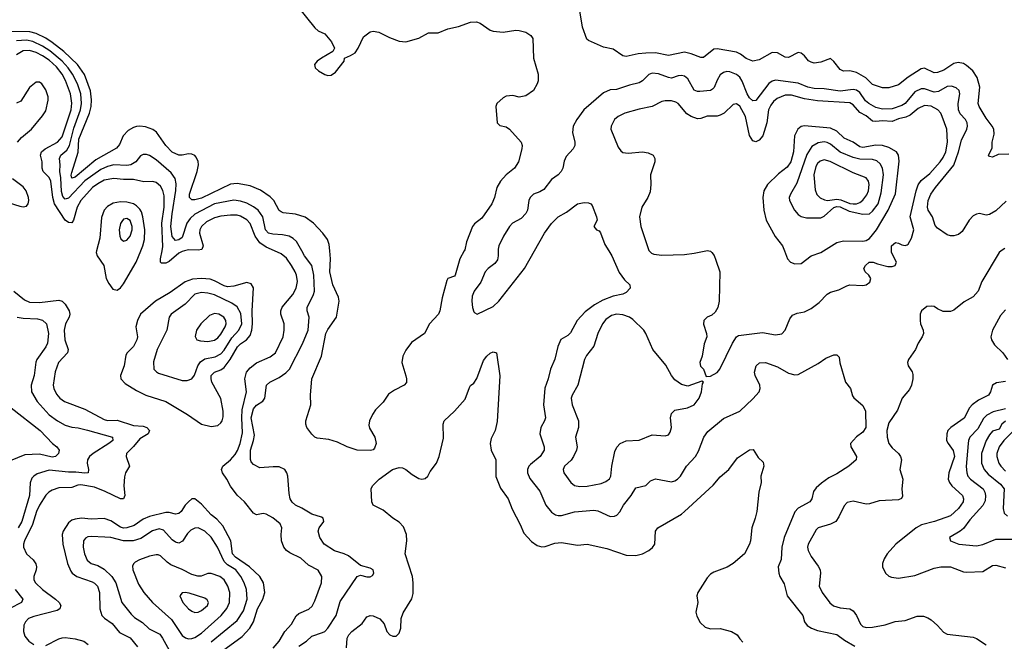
# Model space of a CAD drawing. Header units: inches. Extents: x 501365 to 657855, y 482276 to 547543.
# Tile 242 of 256: x 571909 to 577982, y 487590 to 491427. Entities that reach past the tile are written whole.
import ezdxf

# ---------------------------------------------------------------- set-up
doc = ezdxf.new("R2010")
doc.units = ezdxf.units.IN
doc.header["$MEASUREMENT"] = 0
doc.layers.add('A5478', color=7, linetype='Continuous')
doc.layers.add('A5479', color=7, linetype='Continuous')

msp = doc.modelspace()

# ---------------------------------------------------------------- linework, layer by layer
at = {"layer": 'A5478', "color": 5}
for points, elevation in [([(572382.7, 490000), (572380.2, 489990), (572385.8, 489970), (572427.7, 489910), (572441.5, 489830), (572457.7, 489797.7), (572484.1, 489764.1), (572510, 489757), (572530, 489771.8), (572550, 489795.8), (572627.7, 489930), (572656.4, 490000)], 2020), ([(572926, 490000), (572910, 489996.6), (572890, 489986), (572830, 489934.5), (572810, 489924.7), (572783.9, 489923.9), (572777.3, 489930), (572777, 489950), (572786.8, 490000)], 1980), ([(573473.2, 487546.8), (573509.2, 487590.8), (573543.2, 487650), (573584.8, 487695.2), (573613.4, 487746.6), (573630, 487760.6), (573692.6, 487787.4), (573713.6, 487806.4), (573730, 487839.5), (573770.7, 487950), (573773, 487990), (573749.2, 488029.2), (573690, 488059), (573642, 488102), (573575.8, 488135.8), (573555.1, 488150), (573537.6, 488170), (573523.2, 488210), (573521.4, 488250), (573526, 488290), (573515.5, 488315.5), (573470, 488352.2), (573430, 488374.5), (573410, 488378.3), (573370, 488371.2), (573350, 488379.7), (573296, 488450), (573250, 488492.2), (573208.3, 488548.3), (573187.3, 488590), (573159.2, 488630), (573153.7, 488650), (573161.7, 488670), (573210, 488710.6), (573237.9, 488742.1), (573252.8, 488767.2), (573269.4, 488810.6), (573282.6, 488877.4), (573279.2, 488970), (573281.9, 489018.1), (573308.7, 489130), (573296.6, 489210), (573307.7, 489250), (573330, 489277), (573370, 489307.7), (573453.9, 489346.1), (573486.8, 489370), (573534.6, 489470), (573540.9, 489510), (573539.2, 489550), (573520.2, 489610), (573519.3, 489630), (573528.1, 489651.9), (573594.5, 489730), (573613.7, 489770), (573621.4, 489810), (573616.7, 489850), (573608.3, 489870), (573586.3, 489910), (573554.3, 489954.3), (573521.9, 489981.9), (573480.6, 490000)], 1980), ([(573630, 487560.2), (573678.5, 487590), (573710, 487620.8), (573776.8, 487643.2), (573790, 487650.2), (573808.6, 487670), (573860.3, 487750), (573885.3, 487834.7), (573990, 487990.6), (574010, 487997.3), (574050, 487988.4), (574071.6, 487988.4), (574084.7, 487995.3), (574094, 488010), (574088.7, 488030), (574070, 488041.2), (574010, 488057), (573936.5, 488116.5), (573909.9, 488129.9), (573850, 488149.1), (573786, 488190), (573759.2, 488230), (573749.7, 488270), (573756.9, 488290), (573784.5, 488330), (573781.2, 488350), (573770, 488357), (573710, 488373.7), (573650, 488412.1), (573610.7, 488430.7), (573589, 488449), (573577.7, 488470), (573570, 488502), (573562.7, 488610), (573557.3, 488630), (573543.5, 488650), (573510, 488666.6), (573472.5, 488667.5), (573390, 488659.5), (573350, 488680.9), (573337.3, 488697.3), (573332.2, 488712.2), (573331.6, 488770), (573351.7, 488830), (573357.6, 488862.4), (573335.9, 488970), (573350, 489024.4), (573370, 489047.3), (573408.5, 489071.5), (573421.4, 489090), (573431.1, 489170), (573450.7, 489189.3), (573510, 489217.8), (573550, 489247.2), (573572.4, 489270), (573653.5, 489426.5), (573687.6, 489510), (573695.3, 489590), (573682.8, 489630), (573681.2, 489650), (573721.8, 489730), (573727.1, 489750), (573723.9, 489850), (573709.9, 489909.9), (573666.3, 489970), (573649.1, 490000)], 1960), ([(574650.4, 490000), (574623.2, 489950), (574594.4, 489850), (574590, 489844), (574550.2, 489829.8), (574542.5, 489817.5), (574515.2, 489710), (574500.7, 489630), (574491.3, 489610), (574436.9, 489550), (574406.3, 489490), (574325, 489435), (574290, 489387.8), (574273, 489350), (574265.6, 489310), (574291.4, 489228.6), (574295.5, 489210), (574293.7, 489186.3), (574280.4, 489170), (574219.8, 489140.2), (574184.6, 489115.4), (574150, 489066), (574102.5, 489017.5), (574084.6, 488990), (574065.7, 488950), (574062.9, 488922.9), (574066.3, 488906.3), (574098.4, 488850), (574108, 488810), (574098, 488782), (574088.1, 488771.9), (574072.1, 488767.9), (573990, 488769.7), (573929.7, 488789.7), (573870, 488818), (573814.8, 488834.8), (573743.2, 488843.2), (573728.7, 488850), (573710, 488868.7), (573679, 488910), (573673.2, 488930), (573673.2, 488950), (573704.5, 489050), (573701.6, 489110), (573709.8, 489210), (573771.2, 489348.8), (573797.9, 489490), (573810, 489514.6), (573862.7, 489590), (573878.4, 489690), (573874.3, 489714.3), (573839.5, 489790), (573822.5, 489870), (573825.5, 489950), (573821.7, 490000)], 1940), ([(574860, 490000), (574860.7, 489970), (574855.6, 489944.4), (574838.8, 489921.2), (574798, 489890), (574779.6, 489870), (574753.2, 489806.8), (574712, 489750), (574700.5, 489719.5), (574697.7, 489690), (574702, 489650), (574710, 489624), (574716.7, 489616.7), (574730, 489608.8), (574830, 489656.5), (574863.9, 489690), (575022.7, 489890), (575084.7, 490000)], 1960), ([(575542.1, 490000), (575560.9, 489970), (575606.5, 489866.5), (575640, 489820), (575672.4, 489790), (575674.4, 489770), (575650, 489743), (575630, 489733), (575570, 489719.3), (575505.5, 489694.5), (575453.9, 489666.1), (575396.5, 489623.5), (575348.3, 489570), (575307.2, 489492.8), (575290, 489477.6), (575247.5, 489452.5), (575227.3, 489410), (575209.4, 489330.6), (575182.6, 489270), (575169.2, 489210), (575148.7, 489151.3), (575140.2, 489050), (575152.6, 488970), (575146.5, 488950), (575123.2, 488910), (575117.3, 488870), (575144, 488790), (575143.6, 488770), (575120.2, 488730), (575059.8, 488680.2), (575050.3, 488670), (575042, 488650), (575042, 488630), (575055.3, 488595.3), (575116.5, 488516.5), (575155, 488430), (575190, 488386.7), (575213.4, 488370), (575230, 488365.4), (575250, 488367.1), (575330, 488388.8), (575450, 488399.7), (575474.2, 488394.2), (575550, 488360.9), (575577.6, 488362.4), (575591.8, 488368.2), (575610, 488388.2), (575632.5, 488430), (575680.7, 488490), (575710, 488537), (575770, 488552), (575800.2, 488579.8), (575830, 488592.7), (575930, 488574.6), (575950, 488579.5), (575967, 488590), (575984.7, 488610), (576021.3, 488670), (576078.3, 488730), (576096.5, 488763.5), (576128.6, 488850), (576154.2, 488885.8), (576250, 488965.7), (576350, 489010.3), (576430, 489085.5), (576469.8, 489130), (576476.8, 489150), (576474.8, 489170), (576445.1, 489230), (576442, 489250), (576451.6, 489290), (576472.3, 489307.7), (576510, 489310.2), (576583, 489283), (576650, 489244.2), (576690, 489234.4), (576710, 489235.8), (576834.9, 489305.1), (576881.8, 489338.2), (576930, 489357.1), (576950, 489358.8), (576963.5, 489343.5), (576968.1, 489308.1), (577002.8, 489190), (577034, 489150), (577045.5, 489105.5), (577053.2, 489093.2), (577110, 489046), (577125.5, 489010), (577128, 488910), (577110, 488880.9), (577070, 488851.8), (577033.4, 488810), (577036.4, 488790), (577070.3, 488730), (577068.2, 488710), (577023, 488670), (576950, 488623), (576900.8, 488599.2), (576853.6, 488566.4), (576822, 488538), (576805.1, 488514.9), (576794.3, 488470), (576782, 488450), (576710, 488411.5), (576690, 488389.7), (576623.7, 488230), (576610.1, 488170), (576605, 488095), (576586.4, 488050), (576590.4, 488010), (576597.1, 487990), (576624.1, 487944.1), (576643.1, 487870), (576738.9, 487750), (576750.2, 487710), (576766.5, 487686.5), (576792.4, 487670), (576830, 487657.3), (576950, 487632.6), (576996.2, 487596.2), (577059.2, 487559.2)], 1960), ([(575791.5, 490000), (575805.6, 489985.6), (575819.4, 489979.4), (575870, 489973.2), (576010, 489976.9), (576070, 489984.6), (576140.8, 490000)], 1980), ([(576158.6, 490000), (576170, 489997.3), (576178.8, 489990), (576192.1, 489972.1), (576203.1, 489943.1), (576226.7, 489870), (576223.1, 489690), (576214.6, 489650), (576198.4, 489621.6), (576177.6, 489602.4), (576150, 489589.6), (576128.9, 489570), (576127.2, 489547.2), (576145.7, 489490), (576147.2, 489470), (576130, 489425.2), (576118.4, 489350), (576103.7, 489310), (576108.8, 489288.8), (576126.8, 489270), (576143.6, 489223.6), (576170, 489226), (576210, 489248.5), (576227.6, 489270), (576304.8, 489430), (576329.9, 489470.1), (576342.3, 489477.7), (576490, 489496.8), (576570, 489482), (576610, 489488), (576630.6, 489509.4), (576659.7, 489580.3), (576676.5, 489603.5), (576704.2, 489615.8), (576750, 489623.2), (576790, 489643.2), (576839.9, 489680.1), (576890, 489732.7), (576910, 489745.5), (576961.6, 489758.4), (577010, 489784.9), (577029, 489790), (577110, 489785.2), (577130, 489790.2), (577153.5, 489806.5), (577159.6, 489830), (577146, 489850), (577123.5, 489870), (577114.7, 489890), (577125, 489910), (577148.5, 489930), (577174, 489930), (577199.3, 489919.3), (577263.6, 489903.6), (577290, 489904.2), (577309.7, 489910.3), (577317.4, 489930), (577286.6, 489990), (577286.3, 490000)], 1980), ([(576625.5, 490000), (576644.2, 489950), (576663, 489930), (576690, 489919.6), (576730, 489922.7), (576790.8, 489970), (576851.3, 489990), (576867.4, 490000)], 2020), ([(577963.4, 490000), (577949.6, 489990.4), (577843.5, 489810), (577820.1, 489750), (577790, 489717), (577735.6, 489684.4), (577670, 489633.6), (577650, 489624.5), (577606, 489626), (577570, 489642), (577550, 489657.2), (577530, 489659.3), (577503.4, 489656.6), (577471, 489630), (577464, 489610), (577463, 489570), (577466, 489550), (577482, 489510), (577483, 489490), (577476.3, 489470), (577450.3, 489429.7), (577434.4, 489390), (577390.4, 489330), (577384.9, 489310), (577388.4, 489290), (577413.3, 489253.3), (577417.4, 489237.4), (577418, 489210), (577409.2, 489170), (577396.4, 489143.6), (577353, 489090), (577324, 489016), (577270, 488938.3), (577257.5, 488890), (577258.7, 488850), (577270, 488810.3), (577290, 488784.2), (577328.9, 488750), (577342.7, 488730), (577347.7, 488710), (577338.2, 488650), (577356.3, 488590), (577349.2, 488530), (577355, 488485), (577348.1, 488471.9), (577330, 488462.4), (577210, 488456.8), (577150, 488438.8), (577130, 488437.1), (577050, 488454), (577013.8, 488446.2), (576994, 488426), (576962.2, 488357.8), (576942, 488330), (576910, 488312.2), (576834.9, 488290), (576821.4, 488278.6), (576772, 488190), (576768.4, 488170), (576772.1, 488150), (576790, 488113.4), (576834.5, 488054.5), (576847.3, 488030), (576849.3, 488010), (576840.6, 487930), (576858.8, 487890), (576906.6, 487826.6), (576928.8, 487808.8), (576970, 487795.8), (577030, 487790.2), (577050, 487778.6), (577071, 487750), (577095, 487695), (577110, 487680.8), (577130, 487674), (577170, 487676.6), (577247.6, 487692.4), (577308.1, 487711.9), (577370, 487718.4), (577445.3, 487745.3), (577484.6, 487744.6), (577510, 487735.3), (577530, 487721.3), (577570, 487686.7), (577606.3, 487646.3), (577630, 487633.2), (577790, 487614.9), (577810, 487607.6), (577870, 487567.9)], 1980), ([(571872.2, 489750), (571937.9, 489697.9), (571970, 489682.5), (572030, 489680.1), (572150, 489694.8), (572170, 489690.2), (572190, 489671.4), (572214.8, 489630), (572219, 489610), (572213.4, 489590), (572191.4, 489550), (572182.7, 489510), (572187.6, 489450), (572206.8, 489390), (572203.2, 489370), (572148.7, 489310), (572127.3, 489252.7), (572114.6, 489170), (572118.4, 489150), (572135.2, 489115.2), (572157.2, 489090), (572184.6, 489070), (572310, 489021.7), (572430, 488958.1), (572450, 488953.3), (572510, 488953.9), (572610, 488922), (572670, 488917.5), (572692.7, 488910), (572710.2, 488890), (572701.5, 488870), (572650, 488838.7), (572610, 488791.3), (572566.7, 488750), (572564.7, 488730), (572585.7, 488670), (572561.7, 488630), (572555.1, 488604.9), (572550.1, 488550), (572558.3, 488490), (572550, 488469.8), (572530, 488468.3), (572435.2, 488515.2), (572370, 488541.2), (572284.9, 488555.1), (572267.2, 488552.8), (572230, 488538.3), (572150, 488537.7), (572110, 488523.4), (572089.2, 488510.8), (572070, 488490.8), (572030.6, 488430), (572011.7, 488390), (571988.5, 488310), (571938.3, 488210), (571932.1, 488190), (571932.9, 488170), (571950.6, 488130.6), (571992, 488092), (572008.1, 488068.1), (572013.1, 488050), (572010.7, 488030), (571996.3, 487990), (571996.8, 487970), (572006.8, 487950), (572048.5, 487910), (572129.2, 487850), (572151.3, 487830), (572162.4, 487810), (572156.9, 487790), (572139.6, 487780.4), (571996.5, 487743.5), (571963.6, 487730), (571944.1, 487710), (571935, 487690), (571931.9, 487650), (571941.4, 487621.4), (571965.5, 487590), (571995.3, 487570)], 1980), ([(571892.7, 489590), (571930, 489583.4), (572019.4, 489579.4), (572050, 489573), (572075, 489550), (572085.7, 489490), (572080.1, 489430), (572070, 489407.4), (572015.4, 489330), (572008.2, 489311.8), (571997.1, 489230), (571979, 489170), (571981.5, 489130), (572015.8, 489070), (572090, 488988.1), (572142.2, 488950), (572190, 488923.6), (572230, 488910.8), (572270, 488906.6), (572327.1, 488892.9), (572481.3, 488850), (572483.6, 488830), (572459.2, 488810), (572362.6, 488750), (572340.2, 488730), (572327.5, 488710), (572324.7, 488690), (572333.4, 488650), (572330.1, 488629.9), (572310, 488627.1), (572254.2, 488634.2), (572210, 488633.2), (572090, 488646.7), (572017.3, 488622.7), (571996.9, 488610), (571984.3, 488595.7), (571973.1, 488566.9), (571968.4, 488490), (571922.7, 488330), (571898.6, 488290)], 1960), ([(577990, 489635.8), (577958.9, 489601.1), (577909.6, 489510), (577899.4, 489470), (577902.7, 489450), (577920.7, 489420.7), (577972.7, 489370), (578001.5, 489330)], 2020), ([(573924.1, 487550), (573928.4, 487610), (573939, 487630), (573957.1, 487650), (574020.7, 487699.3), (574050, 487740.3), (574056.6, 487743.4), (574070, 487748.8), (574090, 487746.3), (574130, 487728.4), (574156.7, 487696.7), (574174, 487650), (574191, 487630), (574210, 487621.6), (574230, 487622), (574250, 487641), (574259.6, 487670), (574262.4, 487730), (574274, 487766), (574328.1, 487851.9), (574335.2, 487884.8), (574336.2, 487950), (574331.6, 487990), (574287, 488130), (574296.1, 488210), (574294.6, 488250), (574276.3, 488296.3), (574250, 488324.8), (574209.6, 488350), (574150, 488399.7), (574089.3, 488430), (574080.7, 488450), (574077.6, 488530), (574085.6, 488550), (574125.1, 488590), (574209.2, 488650), (574250, 488663.1), (574270, 488660.4), (574290, 488650.4), (574330, 488618.7), (574370, 488595.3), (574390, 488590.4), (574410, 488594.4), (574427.3, 488610), (574441.6, 488638.4), (574479.8, 488690), (574496.5, 488730), (574523.7, 488843.7), (574521.7, 488930), (574526.9, 488950), (574590, 489010.3), (574656.4, 489083.6), (574682.9, 489157.1), (574690, 489168.4), (574710, 489183.8), (574728.6, 489211.4), (574770, 489322), (574790, 489350.4), (574810, 489367.3), (574830, 489376), (574850.7, 489370.7), (574870.7, 489229.3), (574853.5, 488946.5), (574841.6, 488890), (574817.8, 488842.2), (574810.2, 488810), (574816.5, 488770), (574845.5, 488710), (574846.6, 488606.6), (574874.2, 488534.2), (574922, 488470), (574945.5, 488405.5), (574995.8, 488310), (575017.8, 488257.8), (575064.8, 488204.8), (575100.8, 488180.8), (575130, 488173.5), (575150, 488174.5), (575210, 488194.7), (575250, 488199.6), (575350, 488183.7), (575410, 488188.7), (575530, 488162.8), (575650, 488121.7), (575710, 488119.8), (575751, 488129), (575789.8, 488150), (575812.2, 488167.8), (575826.2, 488190), (575829.8, 488270), (575844.2, 488290), (575990, 488374.6), (576010, 488390.2), (576186.1, 488553.9), (576230, 488604.4), (576283.6, 488650), (576336.9, 488723.1), (576410, 488772), (576433.4, 488773.4), (576464.7, 488724.7), (576494.6, 488694.6), (576499.1, 488670), (576480.5, 488610), (576482, 488570), (576467.7, 488510), (576454.9, 488390), (576446, 488350), (576424.4, 488290), (576417.1, 488210), (576410.5, 488190), (576379.1, 488130), (576310.7, 488070), (576273.3, 488046.7), (576190, 488017.2), (576170, 488003.9), (576150, 487981.7), (576091.9, 487890), (576085.6, 487870), (576091.8, 487830), (576079.8, 487770), (576085.8, 487745.8), (576106.5, 487706.5), (576137.4, 487677.4), (576170, 487666.8), (576230, 487668.4), (576299.1, 487650), (576334.9, 487630), (576350, 487604), (576370, 487584.9)], 1940), ([(577990, 489193.2), (577934.6, 489185.4), (577910, 489170.9), (577896.5, 489130), (577884, 489110), (577822.5, 489077.5), (577784.1, 489050), (577766.7, 489030), (577733.8, 488966.2), (577652.2, 488910), (577634.7, 488890), (577627.2, 488870), (577626.6, 488830), (577635.3, 488810), (577667.1, 488767.1), (577675, 488730), (577639.3, 488630), (577636.4, 488590), (577643.2, 488570), (577657.7, 488550), (577724.7, 488490), (577731, 488470), (577727.8, 488450), (577699.4, 488410), (577650, 488363.2), (577551.7, 488328.3), (577471.5, 488308.5), (577437.7, 488290), (577313.4, 488190), (577260.3, 488130), (577240.9, 488099.1), (577231.6, 488070), (577231.6, 488050), (577248.8, 488010), (577270, 487991.7), (577285.4, 487985.4), (577330, 487978.9), (577430, 487996.1), (577550, 488042.1), (577590, 488049.5), (577650, 488048.8), (577730, 488019), (577750, 488017.4), (577850, 488020.2), (577910, 488057.6), (577930, 488060.7), (577990, 488043.2)], 2020), ([(571855.5, 489030), (572034.4, 488890), (572112, 488810), (572138.7, 488790), (572152, 488770), (572149.1, 488750), (572130, 488730.9), (572110, 488727.2), (572030, 488745.3), (571940.1, 488739.9), (571850, 488704.1)], 1940), ([(577990, 489024.8), (577913, 489007), (577874.7, 488985.3), (577854.6, 488965.4), (577818.9, 488901.1), (577770.5, 488849.5), (577761.3, 488830), (577758.3, 488810), (577747.9, 488667.9), (577750.1, 488630), (577758.1, 488610), (577774, 488590), (577851.5, 488530), (577862, 488510), (577865.9, 488490), (577863.5, 488456.5), (577850, 488427), (577770, 488339.4), (577730, 488286.6), (577710, 488268.7), (577644.9, 488230), (577650.6, 488210), (577701, 488190), (577810, 488178.2), (577850, 488187.2), (577930, 488219.8), (578030, 488220.1)], 2040), ([(577990, 488948.4), (577967.2, 488930), (577950, 488899.8), (577910, 488885.9), (577890, 488865.2), (577869.7, 488830), (577841.6, 488750), (577841.5, 488690), (577857, 488650), (577881.8, 488621.8), (577959.7, 488559.7), (577981.1, 488530), (577976.1, 488410), (577981.6, 488381.6), (578001.5, 488361.5)], 2060), ([(578030, 488880.8), (577979.4, 488830), (577949.6, 488790), (577936.9, 488750), (577936.4, 488730), (577948.3, 488688.3), (577959.8, 488670), (577990, 488640.4)], 2080), ([(573159.8, 487530), (573281.3, 487618.7), (573328.7, 487670), (573350.3, 487709.7), (573374.9, 487790), (573408.6, 487850), (573419.9, 487890), (573413.1, 487950), (573389.2, 487990), (573326.1, 488050), (573239.2, 488110), (573221, 488130), (573211.3, 488210), (573162.2, 488302.2), (573124.4, 488344.4), (573090, 488369.8), (573030, 488436), (572990, 488469.6), (572970, 488469.6), (572950, 488451.5), (572930, 488429.7), (572904.5, 488390), (572890, 488378.3), (572870, 488374.7), (572830, 488385.6), (572810, 488384.9), (572710, 488359.9), (572670, 488342.7), (572615.6, 488304.4), (572570, 488289.9), (572550, 488288.4), (572530, 488293.4), (572470, 488333.2), (572430, 488347.3), (572350, 488342.9), (572290, 488349.4), (572250, 488344.3), (572230, 488336.9), (572210, 488321), (572176.8, 488270), (572170.7, 488250), (572174.3, 488190), (572203.3, 488070), (572223.2, 488023.2), (572233.2, 488010), (572261.2, 487990), (572355.9, 487955.9), (572370, 487948.8), (572389.2, 487929.2), (572400.1, 487890), (572402.3, 487790), (572415.8, 487750), (572432.4, 487732.4), (572479.3, 487699.3), (572523.7, 487643.7), (572590.5, 487610.5), (572636.4, 487556.4)], 2020), ([(573090, 487587.4), (573250, 487719), (573290, 487778), (573311.8, 487850), (573307.3, 487910), (573293.6, 487950), (573271.9, 487990), (573241.9, 488030), (573190, 488061.6), (573170, 488081.9), (573129.3, 488170), (573090, 488232.3), (573050, 488270.6), (573010, 488289.9), (572990, 488289.1), (572964, 488276), (572944.6, 488255.4), (572913, 488207), (572890, 488196.2), (572870, 488201.2), (572850, 488216.8), (572795.3, 488275.3), (572770, 488283.8), (572727.5, 488272.5), (572656.5, 488223.5), (572609.7, 488210.3), (572550, 488210.7), (572470, 488229.9), (572433.4, 488233.4), (572350, 488237), (572330, 488234.8), (572314.5, 488225.5), (572302.6, 488210), (572299.8, 488170), (572307.8, 488130), (572325.6, 488090), (572349.6, 488069.6), (572390, 488057), (572430, 488035.7), (572478, 487990), (572502.6, 487950), (572538.8, 487830), (572596.9, 487756.9), (572617.7, 487737.7), (572666.7, 487706.7), (572707.6, 487667.6), (572772.9, 487632.9), (572790.1, 487610.1), (572830, 487535)], 2040), ([(571881.2, 487910), (571929.1, 487850), (571920.9, 487830), (571848.1, 487791.9)], 1960), ([(572070, 487563), (572150, 487605.2), (572170, 487610.7), (572190, 487612.7), (572250, 487605.5), (572304.7, 487590), (572330.6, 487570)], 1980)]:
    msp.add_lwpolyline(points, dxfattribs=dict(at, elevation=elevation))
for points, elevation in [([(573030, 489829.5), (572974.6, 489825.4), (572930, 489809.3), (572836.7, 489743.3), (572746.4, 489690), (572653.6, 489610), (572635.2, 489570), (572625.8, 489530), (572635.4, 489470), (572631.8, 489450), (572611.2, 489410), (572571.4, 489370), (572563.9, 489356.1), (572553.6, 489290), (572531.3, 489230), (572532.6, 489210), (572560.1, 489180.1), (572630, 489137.6), (572686.7, 489110), (572810.9, 489070.9), (572943.1, 488990), (573030, 488930.2), (573090, 488915.4), (573130, 488921), (573150, 488938), (573157, 488950), (573164.6, 488975.4), (573164.8, 489010), (573150, 489088.2), (573094.7, 489190), (573089, 489210), (573090.4, 489229.6), (573109.8, 489250), (573150, 489266), (573170, 489280.6), (573206.2, 489330), (573252.3, 489407.7), (573270, 489425.8), (573308.6, 489451.4), (573330, 489477.5), (573340.3, 489510), (573344.7, 489550), (573343, 489630), (573351.3, 489771.3), (573336, 489796), (573310, 489805.1), (573230, 489782.5), (573190, 489778.6), (573170, 489783.1), (573110, 489815.1), (573084.1, 489824.1)], 2020), ([(573030, 489742.6), (572990, 489732.7), (572928.8, 489671.2), (572843.2, 489610), (572830.2, 489589.8), (572816.9, 489510), (572757.6, 489390), (572733.9, 489313.9), (572736.5, 489270), (572752.1, 489252.1), (572765.3, 489245.3), (572910, 489200.2), (572941.1, 489198.9), (572970, 489209.1), (572986.5, 489233.5), (573007.1, 489290), (573024.7, 489315.3), (573050, 489333), (573114.9, 489345.1), (573150, 489364.2), (573170, 489387.7), (573218, 489462), (573260.9, 489510), (573278.4, 489550), (573273.3, 489613.3), (573250, 489655.2), (573217.4, 489677.4), (573110, 489728.1), (573070, 489739.2)], 2040), ([(573110, 489614), (573079.8, 489600.2), (573025.8, 489550), (572999.7, 489510), (572990.3, 489470.3), (573002, 489450), (573023.4, 489443.4), (573070, 489439.8), (573110, 489448.9), (573130, 489462.5), (573150, 489486.2), (573176.4, 489530), (573181.7, 489550), (573180.2, 489570), (573167.6, 489590), (573136.9, 489610)], 2060), ([(575590, 489608.6), (575559.7, 489600.3), (575523.7, 489576.3), (575503.2, 489550), (575475, 489490), (575450, 489411.2), (575405.4, 489354.6), (575392.6, 489330), (575351.9, 489170), (575316.2, 489110), (575311.1, 489090), (575316.5, 489050), (575356.3, 488950), (575356.3, 488910), (575336.9, 488850), (575346.7, 488790), (575344, 488770), (575325.5, 488730), (575310, 488708.7), (575268.9, 488670), (575262, 488650), (575265.2, 488630), (575307.4, 488570), (575330, 488551.5), (575364.9, 488544.9), (575410, 488548.1), (575495.7, 488564.3), (575524.1, 488575.9), (575546.5, 488593.5), (575555, 488610), (575560.7, 488670), (575579.5, 488760.5), (575591.4, 488788.6), (575611.8, 488810), (575650, 488826.3), (575730, 488830.3), (575810, 488864.4), (575890, 488857.3), (575910, 488864.2), (575920.3, 488879.7), (575928.3, 488910), (575922.6, 488970), (575930, 488996.3), (575950, 489015.8), (576028.7, 489030), (576069.4, 489050), (576100.5, 489090), (576114, 489130), (576120.2, 489179.8), (576126, 489190), (576116.4, 489196.4), (576030, 489163.7), (575990, 489174.5), (575950, 489202.9), (575929.7, 489230), (575894.7, 489294.7), (575814.2, 489390), (575771.5, 489490), (575757.7, 489510), (575690, 489575.8), (575669.7, 489590), (575630, 489605.2)], 1980), ([(572750, 488124.5), (572710, 488115.4), (572647, 488093), (572621.7, 488078.3), (572611.8, 488070), (572605.2, 488054.8), (572606.4, 488030), (572642.3, 487942.3), (572673.7, 487890), (572727.3, 487830), (572845.2, 487725.2), (572910, 487626.5), (572930.7, 487610.7), (572950, 487605.3), (572970, 487606.4), (572990, 487613.1), (573030, 487640.7), (573151.8, 487750), (573187, 487793), (573202.2, 487830), (573204.6, 487890), (573193.4, 487930), (573170, 487969.8), (573142.4, 487990), (573090, 488008.7), (573070, 488007.4), (573027.6, 487992.4), (573008.3, 487991.7), (572970, 488001.9), (572910, 488033.6), (572841.8, 488061.8), (572817.7, 488077.7), (572776.8, 488116.8), (572763.1, 488123.1)], 2060), ([(572930, 487891.7), (572910, 487889.4), (572896.4, 487870), (572914.9, 487830), (572950, 487790.2), (572970, 487775.5), (572990, 487768.4), (573010, 487770.2), (573030, 487779.3), (573067.3, 487810), (573073.1, 487830), (573065.8, 487845.8), (573050, 487856.5), (572953.1, 487886.9)], 2080)]:
    msp.add_lwpolyline(points, close=True, dxfattribs=dict(at, elevation=elevation))
at = {"layer": 'A5479', "color": 5}
for points, elevation in [([(573559.4, 491590), (573730, 491375.5), (573750, 491358.4), (573790, 491338.4), (573832.4, 491290), (573850.7, 491250), (573840.7, 491230), (573770.5, 491190), (573743.8, 491170), (573728.2, 491150), (573730.4, 491130), (573752.7, 491110), (573790, 491087.9), (573810, 491083.2), (573830, 491084.9), (573857.5, 491102.5), (573909.4, 491170), (573913.2, 491190), (573950, 491204.6), (573977.2, 491222.8), (573996.8, 491250), (574030, 491320.4), (574070, 491351.7), (574090, 491354.9), (574124.7, 491350), (574190, 491317.6), (574250, 491294.4), (574290, 491290.4), (574370, 491313), (574430, 491346.4), (574490, 491346), (574550, 491370.3), (574616.4, 491383.6), (574690, 491410.6), (574726.8, 491413.2), (574750, 491405.5), (574810, 491362), (574830, 491356.3), (574890.4, 491350.4), (574970, 491362), (574990, 491360.7), (575030.5, 491350.5), (575061, 491330), (575074.8, 491310), (575079.1, 491190), (575106.8, 491090), (575106.8, 491050), (575101, 491030), (575078, 490990), (575030, 490957.2), (574990, 490949.3), (574950, 490958), (574910, 490955.1), (574890, 490945.2), (574851.3, 490910), (574846, 490890), (574854, 490790), (574870, 490774), (574910, 490766), (574930, 490751), (575003, 490670), (575008.4, 490650), (575007, 490630), (574984.9, 490550), (574960.3, 490510), (574910, 490469.7), (574873.8, 490430), (574852.4, 490390), (574836.5, 490330), (574820.2, 490290), (574758.8, 490201.2), (574713.6, 490166.4), (574701.5, 490150), (574664.1, 490055.9), (574653.8, 490006.2), (574650.4, 490000)], 1940), ([(578010, 490596.9), (577944.9, 490595.1), (577910, 490577.2), (577890, 490582), (577884, 490590), (577907, 490633), (577908, 490670), (577919.8, 490720.2), (577916.8, 490750), (577907.7, 490770), (577870, 490819.8), (577826.8, 490890), (577821.3, 490910), (577831.6, 491010), (577813.9, 491070), (577787.2, 491110), (577750, 491144.7), (577730, 491157), (577697.3, 491162.7), (577670, 491156.1), (577610, 491114.4), (577570, 491099.9), (577550, 491099.1), (577490, 491128.2), (577470, 491123.2), (577388.2, 491071.8), (577330, 491024.1), (577270, 491006.2), (577230, 491006.2), (577170, 491025.6), (577127.2, 491067.2), (577070, 491099.8), (577030, 491111.3), (576990, 491109.7), (576970, 491118.4), (576930, 491169.5), (576910, 491187), (576850, 491163.5), (576810, 491158.5), (576790, 491163.5), (576773.6, 491173.6), (576750, 491203.6), (576730, 491220.5), (576710, 491223.5), (576650, 491193), (576630, 491195.4), (576582.8, 491222.8), (576550, 491224), (576470, 491179.2), (576430, 491169.7), (576390, 491188), (576354.6, 491214.6), (576330, 491226), (576210, 491246.6), (576190, 491244.8), (576125.7, 491194.3), (576110, 491193.3), (576050, 491216.8), (576010, 491226.8), (575910, 491204.7), (575830, 491221.1), (575770, 491220.9), (575723.3, 491216.7), (575650, 491198.5), (575630, 491203.1), (575570, 491245.7), (575510, 491256.4), (575418, 491298), (575407.3, 491307.3), (575381, 491381), (575357.8, 491517.8)], 1940), ([(573821.7, 490000), (573818.7, 490038.7), (573806.4, 490070), (573779.2, 490110), (573721.8, 490170), (573670, 490207.4), (573610, 490226.3), (573533.8, 490233.8), (573520.6, 490240.6), (573509.9, 490249.9), (573476.8, 490310), (573453.4, 490333.4), (573394.3, 490374.3), (573330, 490400.8), (573250, 490416.1), (573210, 490411.3), (573030, 490325.7), (572990, 490315), (572970, 490314.8), (572955.6, 490330), (572956.5, 490350), (573003.2, 490490), (573011.2, 490530), (573010.5, 490550.5), (572998.3, 490578.3), (572990, 490588.3), (572970, 490597.6), (572950, 490599.3), (572910.2, 490589.8), (572890.2, 490589.8), (572850, 490608.5), (572810.6, 490650), (572752.1, 490732.1), (572730, 490747.9), (572685.2, 490765.2), (572650, 490769.2), (572630, 490766.6), (572610, 490760.8), (572577.4, 490742.6), (572546.9, 490710), (572523.5, 490656.5), (572506, 490634), (572377.7, 490562.3), (572250, 490455.6), (572230, 490448.8), (572226.5, 490466.5), (572230, 490484.2), (572270.2, 490609.8), (572274.3, 490690), (572338.5, 490850), (572350.2, 490890), (572351.7, 490931.7), (572346.5, 490986.5), (572307.6, 491087.6), (572264.8, 491150), (572180.1, 491230), (572110, 491285.8), (572070, 491311.7), (572010, 491341.2), (571972.3, 491352.3), (571850, 491353.3)], 1940), ([(573649.1, 490000), (573616.6, 490056.6), (573596.5, 490076.5), (573570, 490091.4), (573530, 490099.3), (573470, 490102.1), (573443.8, 490110), (573424.4, 490130), (573409.5, 490209.5), (573380.2, 490250), (573351.8, 490271.8), (573310, 490294), (573270, 490307.5), (573230, 490311.9), (573110, 490289.1), (572990, 490225.3), (572960.6, 490199.4), (572939.9, 490170), (572910, 490082.5), (572890, 490066.9), (572870, 490063.2), (572850, 490088.4), (572841.7, 490150), (572848.3, 490228.3), (572872.2, 490372.2), (572874.4, 490414.4), (572867.4, 490447.4), (572842.1, 490482.1), (572750, 490561.7), (572710, 490588.2), (572690, 490594.4), (572670, 490594.2), (572653.7, 490586.3), (572625.2, 490550), (572594.9, 490530), (572570, 490526), (572490, 490530.4), (572450, 490520.1), (572410, 490502.4), (572310, 490431), (572210, 490324.9), (572190, 490318.2), (572175.4, 490335.4), (572166.9, 490366.9), (572163.5, 490450), (572156.6, 490490), (572158.9, 490530), (572155, 490570), (572162.5, 490590), (572198.6, 490621.4), (572216.2, 490650), (572242.3, 490757.7), (572284.1, 490870), (572289.9, 490910), (572284.9, 490970), (572264.3, 491030), (572233.9, 491090), (572207, 491130), (572170.7, 491170.7), (572094.9, 491234.9), (572050, 491263.8), (571990, 491292.5), (571950, 491299.5), (571890, 491295.3)], 1960), ([(572786.8, 490000), (572792.3, 490027.7), (572786.5, 490170), (572799.8, 490270), (572799.7, 490339.7), (572792.5, 490372.5), (572778.1, 490398.1), (572750, 490421.9), (572730, 490427.2), (572674.2, 490425.8), (572610, 490439.4), (572550, 490439.9), (572490, 490447), (572430, 490436.1), (572390, 490414), (572358.5, 490390), (572286.6, 490310), (572262.4, 490270), (572240.6, 490190), (572230, 490172.4), (572210, 490174.6), (572190, 490189.1), (572124.1, 490290), (572112.8, 490330), (572101.1, 490430), (572090, 490452), (572053.9, 490490), (572046.7, 490510), (572047.9, 490550), (572037.7, 490590), (572044.2, 490610), (572065.6, 490630), (572142.5, 490670), (572170, 490703.5), (572225.5, 490870), (572229.6, 490910.4), (572222.6, 490970), (572192.1, 491052.1), (572170, 491090.9), (572135.8, 491135.8), (572090, 491176.9), (572050, 491203.9), (572010, 491224.3), (571970, 491236.8), (571930, 491233.6), (571890, 491209.9)], 1980), ([(577993.4, 490306.6), (577930, 490246), (577890, 490223.6), (577870, 490219.6), (577830, 490229.5), (577810, 490227), (577790, 490216.2), (577765.5, 490190), (577721.7, 490118.3), (577699, 490101), (577670, 490092), (577650, 490092), (577630, 490099.5), (577570, 490140.5), (577556, 490156), (577539.8, 490210), (577513.3, 490250), (577508.4, 490270), (577513.5, 490310), (577529.1, 490350), (577557, 490390), (577671.7, 490528.3), (577700.5, 490610), (577717.8, 490682.2), (577750.6, 490750), (577754.9, 490770), (577752.9, 490790), (577741.8, 490810), (577710, 490846), (577699.2, 490870), (577696.7, 490910), (577708.2, 490970), (577702.8, 490990), (577686.1, 491006.1), (577656, 491016), (577630, 491013.6), (577576.7, 490983.3), (577550, 490979.7), (577490, 491000.4), (577470, 491000.9), (577430, 490981.3), (577370.1, 490910), (577350, 490896.3), (577290, 490877), (577230, 490874.5), (577190, 490885), (577147.3, 490910), (577126.6, 490926.6), (577090, 490977.1), (577070, 490990.8), (577050, 490995.8), (576970, 490984.6), (576870, 491000.8), (576810, 491001.1), (576771.1, 491010), (576710, 491035.5), (576570, 491052.5), (576550, 491047.5), (576530, 491033.3), (576450, 490928.6), (576430, 490925.8), (576410, 490945), (576395.6, 490970), (576366.2, 491046.2), (576351.4, 491071.4), (576330, 491089.1), (576290, 491104.7), (576270, 491106), (576250, 491100.7), (576230, 491086.6), (576210, 491052.6), (576192.2, 491007.8), (576182.4, 490997.6), (576169.4, 490990.6), (576103.2, 490983.2), (576090, 490983.1), (576070, 490992.3), (576030, 491062), (576010, 491077.3), (575990, 491082), (575970, 491079.9), (575930, 491066.4), (575910, 491069.2), (575850, 491092.4), (575810, 491096.5), (575790, 491088.7), (575750, 491048.6), (575730, 491036.8), (575670, 491023.5), (575590, 490996.4), (575550, 490992.7), (575510, 490974.6), (575388.2, 490870), (575344.7, 490810), (575323.6, 490770), (575318.6, 490730), (575333.2, 490670), (575332.4, 490650), (575322.3, 490630), (575278.8, 490581.2), (575267.5, 490552.5), (575259.1, 490510), (575249.4, 490490.6), (575230.2, 490469.8), (575190, 490440.5), (575141.3, 490378.7), (575116.2, 490363.8), (575078, 490350), (575056.5, 490330), (575049.2, 490310), (575042, 490250), (575031.5, 490230), (575001.2, 490198.8), (574949.5, 490170.5), (574930.2, 490150), (574893.2, 490090), (574865.2, 490030), (574859.7, 490010), (574860, 490000)], 1960), ([(571894.5, 490670), (571919.9, 490700.1), (571982.4, 490750), (572050, 490832.2), (572070, 490864), (572084.5, 490930), (572083.4, 490950), (572070, 490994.2), (572044.8, 491030), (572030, 491040.3), (572010, 491040.7), (571970, 491007.9), (571915.5, 490924.5), (571890, 490912.2)], 2020), ([(577286.3, 490000), (577285.7, 490030), (577311.1, 490051.1), (577330, 490047.2), (577350, 490036), (577370, 490033.1), (577382.2, 490037.8), (577390, 490041.1), (577410, 490078.4), (577424, 490130), (577402.3, 490210), (577437.7, 490370), (577450, 490407), (577470, 490433.8), (577522.6, 490477.4), (577585.6, 490550), (577604.7, 490575.3), (577621.5, 490610), (577631.3, 490671.3), (577628.6, 490750), (577599.9, 490830), (577589.8, 490850), (577571.9, 490870), (577530, 490893.6), (577490, 490897.2), (577450, 490879), (577402.1, 490837.9), (577374.6, 490825.4), (577330, 490814.7), (577290, 490797.5), (577230, 490802.8), (577190, 490797.3), (577170, 490800.4), (577130, 490833.8), (577090, 490853.1), (577050, 490901.7), (577030, 490913.6), (576830, 490925.5), (576750, 490939.1), (576670, 490959.9), (576630, 490959.9), (576580.6, 490939.4), (576558.8, 490921.2), (576541.5, 490898.5), (576528.4, 490870), (576517.4, 490790), (576492.2, 490710), (576470, 490682.2), (576450, 490673.2), (576430, 490679.3), (576411, 490711), (576385.8, 490830), (576350, 490893.8), (576330, 490907.6), (576310, 490903.5), (576255.2, 490850), (576230, 490836.7), (576210, 490831.6), (576150, 490831.2), (576110, 490816.5), (576090, 490814.9), (576050, 490829.3), (576024.8, 490844.8), (575970, 490908.9), (575956.7, 490916.7), (575930, 490925.4), (575890, 490925.4), (575870, 490921), (575810, 490890.6), (575730, 490874.9), (575642.4, 490850), (575601.1, 490830), (575578, 490810), (575557.2, 490770), (575555.5, 490750), (575600.7, 490640.7), (575616.5, 490616.5), (575630, 490607.4), (575662.4, 490602.4), (575750, 490610.2), (575785.5, 490605.5), (575817.1, 490590), (575826.7, 490570), (575825.7, 490550), (575800.2, 490470), (575801.5, 490410), (575796.8, 490363.2), (575783.2, 490330), (575746.2, 490270), (575731.1, 490210), (575739.7, 490150), (575790, 490001.6), (575791.5, 490000)], 1980), ([(576867.4, 490000), (576950, 490051.2), (576990, 490062.3), (577110, 490059.2), (577130, 490063.2), (577150, 490076), (577170, 490098.3), (577194.5, 490130), (577265.5, 490250), (577310, 490351.6), (577333.7, 490553.7), (577329.9, 490589.9), (577316.2, 490610), (577270, 490637.7), (577230, 490650.8), (577190, 490651.8), (577110, 490638.3), (577090, 490641.1), (577050, 490670.5), (576994.4, 490694.4), (576950, 490738.6), (576910, 490757.4), (576750, 490771.5), (576730, 490766.4), (576708.8, 490751.2), (576687.9, 490710), (576681.2, 490610), (576665.9, 490550), (576643.8, 490516.2), (576590, 490475.7), (576520.6, 490410), (576498.2, 490370), (576492.5, 490330), (576499.8, 490250), (576514, 490190), (576567.8, 490087.8), (576614.3, 490030), (576625.5, 490000)], 2020), ([(571810, 490307.4), (571910, 490275.5), (571930, 490271.6), (571950, 490275.8), (571961.1, 490290), (571965.6, 490310), (571963.2, 490330), (571949, 490370), (571930, 490395.8), (571863.5, 490443.5)], 2020), ([(572656.4, 490000), (572668.7, 490030), (572678.4, 490070), (572680.1, 490130), (572669.1, 490209.1), (572659.8, 490239.8), (572650, 490257.9), (572630, 490278.5), (572610, 490289.9), (572570, 490299.7), (572530, 490302.2), (572484.9, 490295.1), (572450, 490274), (572430.7, 490250), (572414.2, 490205.8), (572402.5, 490077.5), (572382.7, 490000)], 2020), ([(575084.7, 490000), (575146.6, 490110), (575190, 490169.1), (575230, 490209.1), (575281.1, 490238.9), (575349.6, 490290), (575390, 490298.4), (575416.4, 490296.4), (575431, 490290), (575439.3, 490279.3), (575467.3, 490210), (575471, 490190), (575450.8, 490150), (575466, 490130), (575482.4, 490122.4), (575491.8, 490111.8), (575518.2, 490038.2), (575542.1, 490000)], 1960), ([(573480.6, 490000), (573430, 490022.1), (573390, 490049.9), (573361.4, 490090), (573330, 490168.1), (573310, 490191.1), (573270, 490214.4), (573250, 490219.2), (573210, 490219.7), (573150, 490214.5), (573110, 490204.6), (573061.6, 490178.4), (573029.4, 490150), (573019.8, 490130), (573017, 490110), (573040.1, 490030), (573032, 490008), (573010, 490003.4), (572950, 490005.1), (572926, 490000)], 1980), ([(577985, 490015), (577963.4, 490000)], 1980), ([(576140.8, 490000), (576150, 490002), (576158.6, 490000)], 1980)]:
    msp.add_lwpolyline(points, dxfattribs=dict(at, elevation=elevation))
for points, elevation in [([(576870, 490671.9), (576833.2, 490666.8), (576795.6, 490644.4), (576764.9, 490595.1), (576702.8, 490417.2), (576663.6, 490350), (576656.1, 490330), (576657.3, 490310), (576687.7, 490250), (576710, 490224.6), (576730, 490211.4), (576762.8, 490202.8), (576850, 490203.1), (576870, 490214.2), (576930, 490268.3), (576950, 490274.5), (576970, 490272.4), (577025.7, 490245.7), (577110, 490225.3), (577150, 490229.2), (577170, 490244), (577204.6, 490290), (577222.9, 490357.1), (577236.4, 490470), (577230.4, 490510.4), (577217.1, 490537.1), (577195.1, 490555.1), (577170, 490564.3), (577090, 490566.2), (577050, 490576.2), (576969.1, 490609.1), (576910, 490657.9), (576890, 490667.8)], 2040), ([(576870, 490561.1), (576846.3, 490553.7), (576830, 490538.2), (576820.3, 490519.7), (576807.2, 490470), (576815.9, 490375.9), (576826.8, 490346.8), (576846.6, 490326.6), (576873.8, 490313.8), (576891.2, 490311.2), (576950, 490318.2), (576974.1, 490314.1), (577030, 490291.3), (577050, 490289.1), (577070, 490290.7), (577090, 490298.8), (577110, 490313.4), (577134.3, 490345.7), (577143.9, 490370), (577149.3, 490410), (577143.8, 490430), (577130.6, 490450), (577050, 490481.8), (576908.6, 490551.4)], 2060), ([(572570, 490199.3), (572550, 490195.1), (572538, 490182), (572530, 490169.4), (572523, 490130), (572526.5, 490090), (572533.4, 490073.4), (572550, 490059.5), (572570, 490066.3), (572590, 490090.4), (572601.5, 490130), (572602.1, 490150), (572590, 490186.9)], 2040)]:
    msp.add_lwpolyline(points, close=True, dxfattribs=dict(at, elevation=elevation))

doc.saveas('drawing.dxf')
